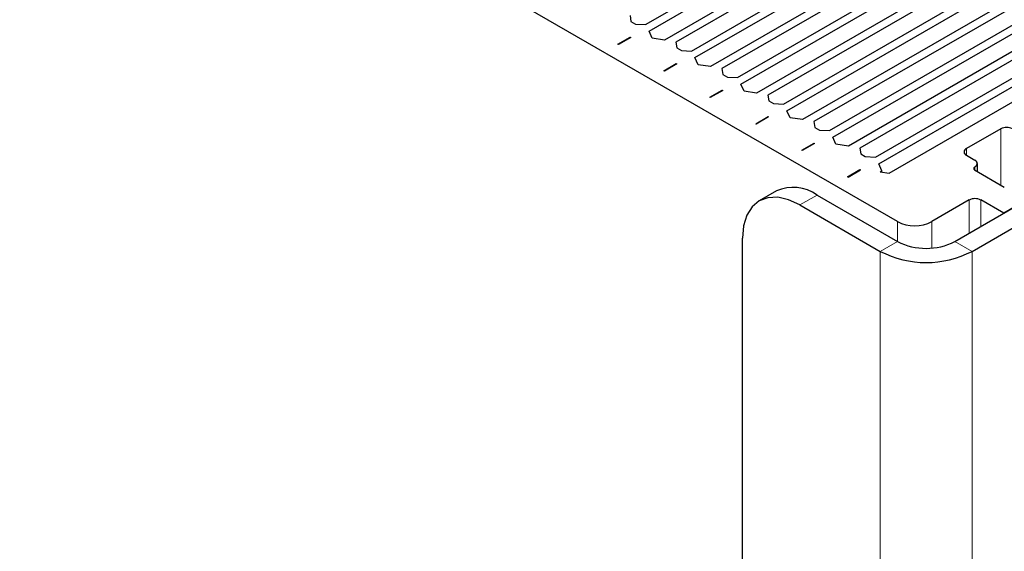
# Paper-space layout 'Blatt2' of a CAD drawing. Header units: millimetres. Extents: x 5 to 418, y 2 to 292.
# Tile 77 of 87: x 265 to 289, y 200 to 213. Entities that reach past the tile are written whole.
import ezdxf

# ---------------------------------------------------------------- set-up
doc = ezdxf.new("R2010")
doc.units = ezdxf.units.MM

psp = doc.layouts.new('Blatt2')

# ---------------------------------------------------------------- linework, layer by layer
at = {"color": 7, "linetype": 'Continuous', "lineweight": 25}
for p, q in [((286.649, 208.074), (243.374, 233.056)), ((280.448, 212.927), (287.342, 216.907)), ((280.533, 212.764), (287.597, 216.842)), ((287.978, 216.621), (280.914, 212.543)), ((288.092, 216.474), (281.197, 212.494)), ((281.579, 212.274), (288.473, 216.254)), ((281.664, 212.111), (288.728, 216.189)), ((289.11, 215.968), (282.046, 211.89)), ((289.223, 215.821), (282.329, 211.841)), ((282.711, 211.621), (289.605, 215.601)), ((282.795, 211.458), (289.859, 215.536)), ((290.241, 215.315), (283.177, 211.237)), ((290.354, 215.168), (283.46, 211.188)), ((283.842, 210.968), (290.736, 214.948)), ((283.927, 210.804), (290.991, 214.882)), ((291.373, 214.662), (284.309, 210.584)), ((291.486, 214.515), (284.591, 210.535)), ((284.973, 210.315), (291.868, 214.295)), ((285.058, 210.151), (292.122, 214.229)), ((292.504, 214.009), (285.44, 209.931)), ((292.617, 213.862), (285.723, 209.882)), ((286.105, 209.661), (292.999, 213.641)), ((286.189, 209.498), (293.253, 213.576)), ((280.066, 213.148), (280.087, 213.005)), ((280.087, 213.005), (280.2, 212.939)), ((280.2, 212.939), (280.448, 212.927)), ((279.765, 212.443), (280.069, 212.619)), ((280.084, 212.611), (279.78, 212.435)), ((280.069, 212.619), (280.084, 212.611)), ((280.069, 212.603), (280.069, 212.619)), ((280.61, 212.588), (280.533, 212.764)), ((280.914, 212.543), (280.61, 212.588)), ((279.78, 212.435), (279.765, 212.443)), ((281.197, 212.494), (281.219, 212.352)), ((281.219, 212.352), (281.332, 212.286)), ((281.332, 212.286), (281.579, 212.274)), ((281.742, 211.935), (281.664, 212.111)), ((280.897, 211.79), (281.201, 211.966)), ((281.215, 211.958), (280.911, 211.782)), ((281.201, 211.966), (281.215, 211.958)), ((281.201, 211.949), (281.201, 211.966)), ((282.046, 211.89), (281.742, 211.935)), ((280.911, 211.782), (280.897, 211.79)), ((282.329, 211.841), (282.35, 211.698)), ((282.35, 211.698), (282.463, 211.633)), ((282.463, 211.633), (282.711, 211.621)), ((282.873, 211.282), (282.795, 211.458)), ((282.028, 211.137), (282.332, 211.313)), ((282.042, 211.129), (282.028, 211.137)), ((282.346, 211.305), (282.042, 211.129)), ((282.332, 211.313), (282.346, 211.305)), ((282.332, 211.296), (282.332, 211.313)), ((283.177, 211.237), (282.873, 211.282)), ((283.46, 211.188), (283.481, 211.045)), ((283.481, 211.045), (283.594, 210.98)), ((283.594, 210.98), (283.842, 210.968)), ((286.448, 209.264), (289.548, 211.053)), ((288.063, 207.584), (294.003, 211.013)), ((283.16, 210.484), (283.464, 210.66)), ((283.478, 210.651), (283.174, 210.476)), ((283.464, 210.66), (283.478, 210.651)), ((283.464, 210.643), (283.464, 210.66)), ((284.005, 210.629), (283.927, 210.804)), ((288.488, 207.339), (294.427, 210.768)), ((283.174, 210.476), (283.16, 210.484)), ((284.309, 210.584), (284.005, 210.629)), ((284.591, 210.535), (284.613, 210.392)), ((284.613, 210.392), (284.726, 210.327)), ((284.726, 210.327), (284.973, 210.315)), ((289.195, 210.36), (288.346, 209.87)), ((284.291, 209.831), (284.595, 210.006)), ((284.609, 209.998), (284.305, 209.823)), ((284.595, 210.006), (284.609, 209.998)), ((284.595, 209.99), (284.595, 210.006)), ((285.136, 209.976), (285.058, 210.151)), ((285.44, 209.931), (285.136, 209.976)), ((284.305, 209.823), (284.291, 209.831)), ((285.723, 209.882), (285.744, 209.739)), ((285.744, 209.739), (285.857, 209.674)), ((285.857, 209.674), (286.105, 209.661)), ((288.346, 209.706), (288.558, 209.584)), ((286.267, 209.323), (286.189, 209.498)), ((288.617, 209.305), (288.617, 209.502)), ((285.422, 209.178), (285.726, 209.353)), ((285.436, 209.17), (285.74, 209.345)), ((285.726, 209.353), (285.74, 209.345)), ((285.726, 209.337), (285.726, 209.353)), ((286.225, 209.298), (286.267, 209.323)), ((286.225, 209.298), (286.448, 209.264)), ((286.267, 209.292), (286.267, 209.323)), ((288.558, 209.421), (288.544, 209.412)), ((288.544, 209.347), (289.28, 208.923)), ((285.436, 209.17), (285.422, 209.178)), ((283.669, 208.826), (283.245, 208.581)), ((284.669, 208.727), (286.649, 207.584)), ((290.029, 208.719), (289.265, 208.278)), ((284.245, 208.482), (286.225, 207.339)), ((288.417, 208.604), (287.498, 208.074)), ((289.265, 208.278), (288.7, 208.604)), ((282.831, 191.334), (282.831, 207.665))]:
    psp.add_line(p, q, dxfattribs=at)
at = {"color": 7, "linetype": 'Continuous', "lineweight": 18}
for p, q in [((289.195, 208.972), (289.195, 210.36)), ((288.346, 209.87), (288.346, 209.706)), ((288.544, 209.412), (288.544, 209.347)), ((288.558, 209.339), (288.558, 209.421)), ((284.669, 208.727), (284.245, 208.482)), ((288.417, 207.788), (288.417, 208.604)), ((288.7, 208.604), (288.7, 207.951)), ((286.649, 207.584), (286.649, 208.074)), ((287.498, 208.074), (287.498, 207.42)), ((286.649, 207.584), (286.225, 207.339)), ((288.063, 207.584), (288.488, 207.339)), ((286.225, 207.339), (286.225, 187.742)), ((288.488, 207.339), (288.488, 187.742))]:
    psp.add_line(p, q, dxfattribs=at)
at = {"color": 7, "linetype": 'Continuous', "lineweight": 25, "flags": 128}
psp.add_lwpolyline([(284.245, 208.482), (283.969, 208.61), (283.704, 208.67), (283.459, 208.66), (283.245, 208.581), (283.069, 208.435), (282.938, 208.228), (282.858, 207.968), (282.831, 207.665)], dxfattribs=at)
at = {"color": 7, "linetype": 'Continuous', "lineweight": 25}
for centre, radius, start, end in [((289.336, 210.087), 0.307, 62.6097, 117.3903), ((288.377, 209.788), 0.0873, 110.7834, 249.2166), ((288.527, 209.502), 0.0873, 290.7834, 69.2166), ((288.557, 209.38), 0.0349, 110.7834, 249.2166), ((284.083, 207.909), 1.006, 54.3824, 114.3071), ((288.558, 208.331), 0.307, 62.6097, 117.3903), ((287.073, 208.892), 0.922, 242.6097, 297.3903), ((287.356, 208.948), 1.537, 242.6097, 297.3903), ((287.356, 209.522), 2.459, 242.6097, 297.3903)]:
    psp.add_arc(centre, radius, start, end, dxfattribs=at)

doc.saveas('drawing.dxf')
